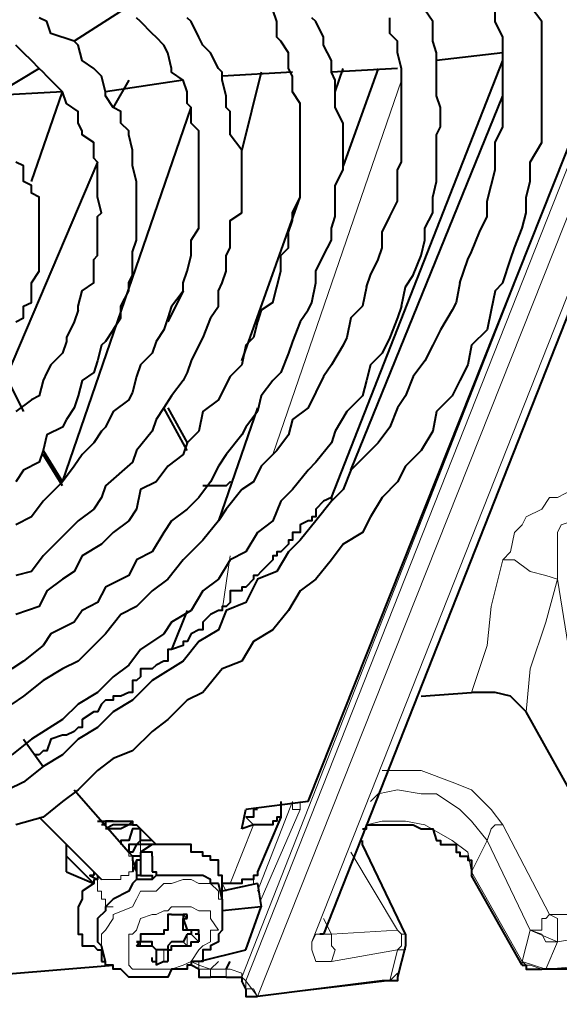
# Model space of a CAD drawing. Header units: millimetres. Extents: x 2 to 406, y 0 to 285.
# Tile 23 of 53: x 373.43 to 375.73, y 56.59 to 60.77. Entities that reach past the tile are written whole.
import ezdxf

# ---------------------------------------------------------------- set-up
doc = ezdxf.new("R2010")
doc.units = ezdxf.units.MM
doc.header["$MEASUREMENT"] = 0
doc.layers.get('0').update_dxf_attribs({"linetype": 'CONTINUOUS'})

msp = doc.modelspace()

# ---------------------------------------------------------------- linework, layer by layer
at = {"color": 0, "linetype": 'Continuous', "lineweight": 5, "true_color": 0x000007}
for p, q in [((374.2452, 56.7043), (374.2452, 56.7374)), ((374.3114, 56.7043), (374.3114, 56.7374)), ((375.6517, 56.7374), (375.6682, 56.7374)), ((374.9733, 56.6878), (375.0064, 56.6878))]:
    msp.add_line(p, q, dxfattribs=at)
for points in [[(376.8596, 63.0085), (374.3776, 56.7043)], [(376.8761, 62.9588), (374.3942, 56.6878)], [(376.9589, 62.9423), (374.4438, 56.6216)], [(376.1812, 60.6589), (374.6755, 56.8532)], [(375.056, 60.51), (374.51, 58.9215)], [(375.4862, 58.4748), (375.5193, 58.5079), (375.5359, 58.5906), (375.569, 58.6237), (375.5855, 58.6568), (375.6517, 58.6899), (375.6848, 58.7395), (375.7179, 58.7395), (375.7841, 58.7726)], [(375.7179, 58.3921), (375.7179, 58.5906), (375.7344, 58.6237), (375.7841, 58.6402)], [(374.328, 58.4913), (374.2949, 58.2597)], [(375.3539, 57.9122), (375.42, 58.1108), (375.4366, 58.2762), (375.4862, 58.4748)], [(375.7179, 58.3921), (375.6682, 58.4086), (375.602, 58.4251), (375.5359, 58.4748), (375.4862, 58.4748)], [(375.5855, 57.8295), (375.602, 58.0115), (375.6682, 58.21), (375.7179, 58.3921)], [(375.7179, 58.3921), (375.8999, 57.2669)], [(374.9733, 57.5813), (375.1388, 57.5813), (375.2711, 57.5316), (375.3539, 57.4986), (375.4366, 57.4158), (375.4862, 57.3496)], [(374.9236, 57.4489), (374.9567, 57.482), (375.0395, 57.4986), (375.1388, 57.482), (375.2049, 57.482), (375.3042, 57.4158), (375.3539, 57.3662), (375.42, 57.2834)], [(374.5927, 57.4489), (374.4438, 57.0683)], [(374.6258, 57.4158), (374.5927, 57.4158), (374.5927, 57.4489)], [(374.5927, 57.4489), (374.5927, 57.4489)], [(374.5927, 57.4489), (374.5927, 57.4489)], [(374.6258, 57.4489), (374.6258, 57.4158)], [(374.4273, 57.4158), (374.4273, 57.4158)], [(374.6258, 57.4158), (374.4604, 57.0353)], [(374.4273, 57.3496), (374.3942, 57.3827)], [(375.3539, 57.1511), (375.3373, 57.2338), (375.2711, 57.2834), (375.1553, 57.3496), (375.0726, 57.3662), (374.9733, 57.3662), (374.9071, 57.3496)], [(374.4273, 57.3496), (374.328, 57.1014)], [(375.4862, 57.3496), (375.4531, 57.3496), (375.4366, 57.3331), (375.42, 57.2834)], [(375.4862, 57.3496), (375.6848, 56.9691)], [(373.9474, 57.2669), (373.9474, 57.2834)], [(375.42, 57.2834), (375.3539, 57.1511)], [(375.42, 57.2834), (375.602, 56.9029)], [(373.8978, 57.2338), (373.8978, 57.2504)], [(373.9474, 57.2338), (373.9474, 57.2669)], [(374.8906, 57.2669), (374.8906, 57.2669)], [(373.633, 57.2007), (373.633, 57.1511)], [(373.782, 57.118), (373.8647, 57.118), (373.8647, 57.1345), (373.8978, 57.1345), (373.8978, 57.1511), (373.9143, 57.1511), (373.9143, 57.2173), (373.8978, 57.2173)], [(373.8978, 57.2173), (373.8978, 57.2338)], [(375.0395, 56.9029), (374.8409, 57.2338)], [(373.7654, 57.118), (373.7654, 57.1014)], [(373.7985, 56.7705), (373.782, 56.8202), (373.782, 56.8863), (373.7985, 56.9029), (373.8316, 56.9525), (373.8316, 56.9691), (373.9143, 57.0022), (373.9309, 57.0353), (373.9474, 57.0683), (374.0136, 57.0683), (374.0467, 57.1014), (374.0798, 57.1014), (374.1294, 57.118)], [(374.1294, 57.118), (374.1294, 57.118)], [(374.1294, 57.118), (374.1625, 57.118), (374.1956, 57.1014), (374.2452, 57.1014), (374.2783, 57.0683), (374.2783, 57.0353), (374.2949, 57.0353)], [(374.4273, 57.1014), (374.4273, 57.118)], [(375.569, 56.7705), (375.3539, 57.1511)], [(375.3539, 57.1345), (375.3539, 57.1511)], [(373.7654, 57.1014), (373.7654, 57.0683), (373.782, 57.0683), (373.782, 57.0353), (373.7985, 57.0353), (373.7985, 57.0022), (373.8316, 57.0022)], [(374.2949, 57.1014), (374.3114, 57.0683)], [(374.3776, 57.1014), (374.3776, 57.1014)], [(374.4604, 57.0353), (374.4604, 57.0353)], [(374.4604, 57.0353), (374.4604, 57.0353)], [(374.1294, 57.0022), (374.1294, 57.0022)], [(374.1294, 56.9691), (374.146, 56.9525)], [(374.146, 56.9525), (374.1294, 56.9691)], [(374.7251, 56.9525), (374.7582, 56.8863)], [(375.602, 56.9029), (375.6517, 56.9029), (375.6517, 56.9525), (375.6682, 56.9525), (375.6848, 56.9691)], [(375.6848, 56.9691), (375.9164, 56.9691)], [(375.6848, 56.9691), (375.7179, 56.9525), (375.7179, 56.8532)], [(374.146, 56.8367), (374.146, 56.8863)], [(374.1625, 56.8863), (374.1956, 56.8532)], [(374.1956, 56.8863), (374.1956, 56.9029)], [(374.7251, 56.8863), (374.692, 56.8863), (374.6755, 56.8532)], [(374.7251, 56.8863), (374.7582, 56.8863)], [(374.7582, 56.8863), (375.0395, 56.9029)], [(374.7582, 56.8863), (374.7582, 56.8367), (374.7747, 56.8202), (374.7582, 56.7705)], [(375.0395, 56.9029), (375.056, 56.8863), (375.0726, 56.8863)], [(375.0395, 56.8202), (375.056, 56.8367), (375.056, 56.8863), (375.0395, 56.9029)], [(375.569, 56.7705), (375.602, 56.9029)], [(375.7179, 56.8532), (375.9164, 56.8863)], [(373.9309, 56.8532), (373.9474, 56.8367)], [(373.9474, 56.8367), (373.9474, 56.8532)], [(374.0632, 56.8202), (374.0632, 56.8367)], [(374.1294, 56.8532), (374.146, 56.8367)], [(374.6755, 56.8532), (374.6755, 56.8202), (374.692, 56.7705), (374.7582, 56.7705)], [(375.0726, 56.8367), (375.0726, 56.8202), (375.0395, 56.8202)], [(375.6682, 56.7374), (375.7179, 56.8532)], [(374.0467, 56.7705), (374.0467, 56.8202)], [(374.0632, 56.8202), (374.0632, 56.7705)], [(374.7582, 56.7705), (375.0395, 56.8202)], [(375.0395, 56.8202), (375.0064, 56.6878)], [(374.0136, 56.7705), (374.0136, 56.754)], [(374.0136, 56.7374), (374.0136, 56.7374)], [(374.1956, 56.754), (374.1625, 56.7705)], [(374.1956, 56.754), (374.1956, 56.7705)], [(374.1956, 56.7374), (374.1956, 56.754)], [(374.2452, 56.7374), (374.2783, 56.7705)], [(374.3114, 56.7374), (374.2452, 56.7374)], [(374.3776, 56.7043), (374.3776, 56.7209), (374.328, 56.7374), (374.3114, 56.7374)], [(375.569, 56.754), (375.569, 56.7705)], [(375.8668, 56.754), (375.6682, 56.7374)], [(374.3942, 56.6878), (374.3776, 56.7043)], [(374.3776, 56.6878), (374.3776, 56.7043)], [(375.0395, 56.7043), (375.0395, 56.7209), (375.0064, 56.6878)], [(374.3942, 56.6547), (374.3942, 56.6878)], [(375.0064, 56.6878), (374.4438, 56.6216)]]:
    msp.add_lwpolyline(points, dxfattribs=at)
at = {"color": 0, "linetype": 'Continuous', "lineweight": 40, "true_color": 0x000007}
for points in [[(374.6589, 57.4489), (376.7934, 62.8099)], [(373.8978, 60.8244), (373.6661, 60.6755)], [(374.51, 59.5668), (374.5265, 59.633), (374.5431, 59.6992), (374.5431, 59.7654), (374.5762, 59.7985), (374.5762, 59.8647), (374.5927, 59.9143), (374.5927, 59.9474), (374.6258, 60.0136), (374.6258, 60.4107), (374.5927, 60.4603), (374.5927, 60.5265), (374.5762, 60.5596), (374.5762, 60.6258), (374.5431, 60.6755), (374.5265, 60.692), (374.5265, 60.7582), (374.51, 60.8078)], [(375.056, 59.5503), (375.0726, 59.633), (375.1057, 59.6827), (375.1388, 59.7654), (375.1553, 59.8316), (375.1553, 59.8812), (375.1884, 59.9474), (375.1884, 60.0136), (375.2049, 60.0798), (375.2049, 60.2783), (375.2215, 60.3114), (375.2215, 60.3942), (375.2049, 60.4438), (375.2049, 60.6258), (375.1884, 60.6755), (375.1884, 60.7582), (375.1553, 60.8078)], [(375.3042, 59.6496), (375.3373, 59.7489), (375.3539, 59.7819), (375.3869, 59.8647), (375.42, 59.9309), (375.42, 59.997), (375.4366, 60.0632), (375.4531, 60.1294), (375.4531, 60.2452), (375.4862, 60.3114), (375.4862, 60.692), (375.4531, 60.7582), (375.4531, 60.8078)], [(375.4531, 59.6165), (375.4862, 59.6496), (375.5193, 59.7489), (375.5359, 59.7985), (375.569, 59.8812), (375.5855, 59.9474), (375.5855, 60.0136), (375.602, 60.0798), (375.602, 60.1625), (375.6517, 60.2452), (375.6517, 60.7582), (375.602, 60.8244)], [(373.8316, 59.451), (373.8647, 59.5007), (373.8647, 59.5503), (373.8978, 59.6165), (373.8978, 59.6496), (373.9143, 59.6827), (373.9143, 59.7819), (373.9309, 59.8316), (373.9309, 60.0798), (373.9143, 60.146), (373.9143, 60.2122), (373.8978, 60.2783), (373.8978, 60.2949), (373.8647, 60.328), (373.8647, 60.3776), (373.8316, 60.3942), (373.7985, 60.4438), (373.7985, 60.4603), (373.782, 60.5265), (373.7654, 60.5431), (373.7489, 60.5596), (373.6992, 60.5927), (373.6827, 60.6589), (373.6661, 60.6755), (373.5668, 60.7085), (373.5503, 60.7582), (373.5172, 60.7747)], [(374.0798, 59.5503), (374.1294, 59.6165), (374.1294, 59.6496), (374.146, 59.6992), (374.1625, 59.7654), (374.1625, 59.8316), (374.1956, 59.8812), (374.1956, 60.2949), (374.1625, 60.328), (374.1625, 60.3942), (374.146, 60.4107), (374.146, 60.4603), (374.1294, 60.51), (374.0798, 60.5431), (374.0798, 60.5596), (374.0632, 60.6258), (374.0467, 60.6589), (374.0136, 60.692), (373.9971, 60.7085), (373.9474, 60.7582), (373.9309, 60.7747)], [(374.2452, 59.5007), (374.2783, 59.5503), (374.2783, 59.6165), (374.2949, 59.6496), (374.3114, 59.6992), (374.3114, 59.7654), (374.328, 59.7985), (374.328, 59.9143), (374.3776, 59.9474), (374.3776, 60.2122), (374.328, 60.2783), (374.328, 60.3776), (374.3114, 60.3942), (374.3114, 60.4438), (374.2949, 60.51), (374.2949, 60.5431), (374.2783, 60.5596), (374.2452, 60.6258), (374.2122, 60.6589), (374.1956, 60.692), (374.1625, 60.7582), (374.146, 60.7747)], [(374.6589, 59.5338), (374.6755, 59.5668), (374.692, 59.6496), (374.692, 59.6992), (374.7251, 59.7654), (374.7582, 59.8316), (374.7582, 59.8812), (374.7747, 59.9309), (374.7747, 60.0632), (374.8078, 60.1294), (374.8078, 60.328), (374.7747, 60.3942), (374.7747, 60.51), (374.7582, 60.5431), (374.7582, 60.5927), (374.7251, 60.6589), (374.7251, 60.692), (374.692, 60.7582), (374.6755, 60.7747)], [(374.9071, 59.633), (374.9236, 59.6827), (374.9567, 59.7489), (374.9733, 59.7985), (374.9733, 59.8647), (375.0064, 59.9309), (375.0395, 59.997), (375.0395, 60.1294), (375.056, 60.1625), (375.056, 60.5596), (375.0395, 60.6258), (375.0395, 60.6755), (375.0064, 60.7085), (375.0064, 60.7747)], [(373.6827, 59.5338), (373.6827, 59.5503), (373.6992, 59.6165), (373.7489, 59.6496), (373.7489, 59.7489), (373.7654, 59.7654), (373.7654, 59.9309), (373.782, 59.9474), (373.7654, 60.0136), (373.7654, 60.1625), (373.7489, 60.1791), (373.7489, 60.2452), (373.6992, 60.2783), (373.6992, 60.2949), (373.6827, 60.328), (373.6827, 60.3776), (373.633, 60.4107), (373.6165, 60.4603), (373.5668, 60.51), (373.5503, 60.5265), (373.5338, 60.5431), (373.5172, 60.5596), (373.4841, 60.5927), (373.451, 60.6258), (373.4179, 60.6589)], [(376.2143, 60.6589), (374.7251, 56.8863)], [(375.4862, 60.6258), (375.2049, 60.5927)], [(374.7582, 58.7395), (375.4862, 60.5927)], [(373.5172, 60.5596), (373.269, 60.4107)], [(374.5927, 60.5431), (374.2949, 60.5265)], [(374.4604, 60.5431), (374.3776, 60.2122)], [(375.0395, 60.5596), (374.7582, 60.5431)], [(374.7747, 60.4603), (374.8078, 60.5596)], [(374.9567, 60.5596), (374.8078, 60.146)], [(374.1294, 60.51), (373.7985, 60.4603)], [(373.8978, 60.51), (373.8316, 60.3942)], [(373.6165, 60.4603), (373.3021, 60.4438)], [(373.4841, 60.0798), (373.6165, 60.4603)], [(374.8409, 58.8554), (375.4862, 60.4438)], [(373.6165, 58.8057), (374.1625, 60.3942)], [(373.7654, 60.1625), (373.1863, 58.8057)], [(373.4179, 59.4841), (373.451, 59.5007), (373.451, 59.5503), (373.4841, 59.5668), (373.4841, 59.6496), (373.5172, 59.6992), (373.5172, 60.0136), (373.4841, 60.0301), (373.4841, 60.0632), (373.451, 60.0798), (373.451, 60.146), (373.4179, 60.1625)], [(374.3776, 59.3186), (374.6258, 60.0136)], [(375.3042, 59.6496), (375.2877, 59.5668), (375.2711, 59.5338), (375.2215, 59.451), (375.1884, 59.3848), (375.1553, 59.3186), (375.1057, 59.2525), (375.0726, 59.1697), (375.0395, 59.1201), (375.0064, 59.0374), (374.9567, 58.9712), (374.9071, 58.9215), (374.8409, 58.8554), (374.8078, 58.7726), (374.7582, 58.723), (374.692, 58.6402), (374.6258, 58.5575), (374.5762, 58.5079), (374.5265, 58.4251), (374.4438, 58.3921), (374.3942, 58.2928), (374.3114, 58.2597), (374.2783, 58.177), (374.1956, 58.1273), (374.1294, 58.0446), (373.9971, 57.9618), (373.9143, 57.8791), (373.8316, 57.8295), (373.7654, 57.7633), (373.6827, 57.7137), (373.6165, 57.6475), (373.5338, 57.5978), (373.451, 57.5316), (373.3848, 57.4986)], [(374.9071, 59.633), (374.8906, 59.5503), (374.8409, 59.5007), (374.8244, 59.4179), (374.8078, 59.3848), (374.7582, 59.3021), (374.7251, 59.2525), (374.692, 59.1863), (374.6589, 59.1201), (374.5927, 59.0705), (374.5762, 59.0043), (374.5265, 58.9381), (374.4604, 58.8719), (374.4273, 58.8057), (374.3776, 58.7726), (374.3114, 58.6899), (374.2783, 58.6402), (374.2122, 58.5575), (374.1294, 58.4748), (374.0632, 58.3921), (373.9971, 58.3424), (373.9309, 58.2762), (373.8647, 58.2431), (373.7985, 58.1604), (373.7489, 58.1108), (373.6827, 58.0446), (373.6165, 58.0115), (373.5338, 57.9618), (373.451, 57.8957), (373.4014, 57.8626)], [(375.4531, 59.6165), (375.4366, 59.5338), (375.42, 59.451), (375.3539, 59.3848), (375.3373, 59.3021), (375.3042, 59.2359), (375.2711, 59.1697), (375.2049, 59.1035), (375.1884, 59.0208), (375.1388, 58.9381), (375.0726, 58.8719), (375.0395, 58.8057), (374.9733, 58.7395), (374.9236, 58.6568), (374.8906, 58.5906), (374.8078, 58.541), (374.7582, 58.4748), (374.692, 58.3921), (374.6258, 58.3424), (374.5762, 58.2597), (374.51, 58.177), (374.4273, 58.1273), (374.3776, 58.0446), (374.2949, 58.0115), (374.2122, 57.9122), (374.146, 57.8791), (374.0632, 57.7964), (373.9971, 57.7467), (373.9143, 57.664), (373.8316, 57.6309), (373.7654, 57.5813), (373.6827, 57.4986), (373.6165, 57.4489), (373.5338, 57.3827), (373.4179, 57.3496)], [(374.1294, 59.6165), (374.0632, 59.4841)], [(375.056, 59.5503), (375.0395, 59.5007), (375.0064, 59.4179), (374.9733, 59.3517), (374.9236, 59.3021), (374.9071, 59.2359), (374.8906, 59.1697), (374.8244, 59.1035), (374.7747, 59.0208), (374.7582, 58.9712), (374.692, 58.8884), (374.6589, 58.8554), (374.5927, 58.7726), (374.5431, 58.723), (374.51, 58.6402), (374.4438, 58.5906), (374.3942, 58.5079), (374.328, 58.4748), (374.2783, 58.3921), (374.2122, 58.3424), (374.1625, 58.2597), (374.0798, 58.21), (374.0467, 58.1604), (373.9474, 58.0942), (373.8978, 58.028), (373.8316, 57.9784), (373.7654, 57.9122), (373.6827, 57.8626), (373.6165, 57.7964), (373.4841, 57.7137), (373.4014, 57.6475)], [(374.51, 59.5668), (374.4604, 59.5338), (374.4438, 59.4841), (374.4273, 59.4179), (374.3942, 59.3848), (374.3776, 59.3021), (374.328, 59.2525), (374.2949, 59.1863), (374.2783, 59.1532), (374.2122, 59.1035), (374.1956, 59.0208), (374.146, 58.9712), (374.1294, 58.9215), (374.0632, 58.8719), (374.0136, 58.8057), (373.9474, 58.7726), (373.9309, 58.6899), (373.8978, 58.6402), (373.8316, 58.5906), (373.782, 58.541), (373.6992, 58.4913), (373.6661, 58.4251), (373.6165, 58.3921), (373.5503, 58.3424), (373.5172, 58.2762), (373.4179, 58.2431)], [(374.0798, 59.5503), (374.0632, 59.5007), (374.0467, 59.451), (374.0136, 59.4014), (373.9971, 59.3517), (373.9474, 59.3021), (373.9309, 59.2525), (373.9143, 59.1863), (373.8978, 59.1532), (373.8316, 59.1035), (373.7985, 59.0374), (373.782, 59.0208), (373.7489, 58.9712), (373.6992, 58.9215), (373.6661, 58.8719), (373.6165, 58.8057), (373.5338, 58.723), (373.4841, 58.6568), (373.4179, 58.6237)], [(374.6589, 59.5338), (374.6258, 59.4841), (374.5927, 59.4014), (374.5762, 59.3517), (374.5431, 59.269), (374.51, 59.2359), (374.4604, 59.1697), (374.4438, 59.1035), (374.3942, 59.0374), (374.3776, 59.0043), (374.3114, 58.9215), (374.2783, 58.8719), (374.2452, 58.8057), (374.1956, 58.7395), (374.146, 58.6899), (374.0798, 58.6402), (374.0467, 58.5906), (373.9971, 58.5079), (373.9309, 58.4748), (373.8978, 58.4086), (373.7985, 58.359), (373.7654, 58.2928), (373.6992, 58.2597), (373.6661, 58.21), (373.5668, 58.1604), (373.5338, 58.1108), (373.451, 58.0446), (373.4014, 58.0115)], [(373.6827, 59.5338), (373.6661, 59.4841), (373.633, 59.4179), (373.633, 59.4014), (373.6165, 59.3517), (373.5668, 59.3021), (373.5503, 59.269), (373.5338, 59.2359), (373.5172, 59.1697), (373.4841, 59.1532), (373.4179, 59.1035)], [(374.2452, 59.5007), (374.2122, 59.4179), (374.1956, 59.3848), (374.1625, 59.3186), (374.146, 59.269), (374.1294, 59.2359), (374.0798, 59.1697), (374.0467, 59.1201), (374.0136, 59.0705), (373.9971, 59.0208), (373.9309, 58.9381), (373.9143, 58.8884), (373.7985, 58.7892), (373.782, 58.7395), (373.7489, 58.6899), (373.6827, 58.6402), (373.5338, 58.4913), (373.4841, 58.4251), (373.4179, 58.4086)], [(373.8316, 59.451), (373.7985, 59.4014), (373.782, 59.3848), (373.7654, 59.3186), (373.7489, 59.269), (373.6992, 59.2359), (373.6827, 59.1697), (373.6661, 59.1201), (373.633, 59.0705), (373.6165, 59.0374), (373.5503, 59.0043), (373.5338, 58.9381), (373.5172, 58.8884), (373.451, 58.8554), (373.4179, 58.8057)], [(373.3848, 59.2359), (373.451, 59.1035)], [(374.146, 58.9381), (374.0467, 59.1201)], [(374.0632, 59.1201), (374.146, 58.9712)], [(374.4438, 59.1201), (374.2783, 58.6402)], [(373.5338, 58.9381), (373.6165, 58.8057)], [(373.6165, 58.7892), (373.5338, 58.9215)], [(374.328, 58.8057), (374.328, 58.8057), (374.3114, 58.7892), (374.2122, 58.7892)], [(374.7582, 58.7395), (374.7251, 58.723), (374.692, 58.6899), (374.692, 58.6568), (374.6755, 58.6568), (374.6755, 58.6402), (374.6589, 58.6402), (374.6258, 58.6237), (374.6258, 58.5906), (374.5927, 58.5906), (374.5927, 58.5575), (374.5762, 58.5575), (374.5762, 58.541), (374.5431, 58.5079), (374.5265, 58.5079), (374.5265, 58.4913), (374.51, 58.4913), (374.51, 58.4748), (374.4604, 58.4251), (374.4438, 58.4086), (374.4273, 58.4086), (374.4273, 58.3921), (374.3942, 58.359), (374.3776, 58.359), (374.3776, 58.3424), (374.328, 58.3424), (374.328, 58.2928), (374.3114, 58.2762), (374.2949, 58.2762), (374.2949, 58.2597), (374.2783, 58.2597), (374.2452, 58.2431), (374.2122, 58.21), (374.2122, 58.177), (374.1956, 58.177), (374.1625, 58.1604), (374.146, 58.1273), (374.1294, 58.1273), (374.1294, 58.1108), (374.0798, 58.0942), (374.0632, 58.0942), (374.0632, 58.0446), (374.0467, 58.0446), (374.0136, 58.028), (373.9971, 58.0115), (373.9474, 58.0115), (373.9474, 57.9784), (373.9309, 57.9618), (373.9143, 57.9618), (373.9143, 57.9122), (373.8978, 57.9122), (373.8647, 57.8957), (373.8316, 57.8957), (373.8316, 57.8791), (373.7985, 57.8791), (373.782, 57.8626), (373.7654, 57.8295), (373.7489, 57.8295), (373.6992, 57.7964), (373.6992, 57.7633), (373.6827, 57.7633), (373.6661, 57.7467), (373.633, 57.7302), (373.6165, 57.7302), (373.5668, 57.7137), (373.5503, 57.664), (373.5338, 57.664), (373.5172, 57.6475)], [(374.7582, 58.7395), (374.7582, 58.723)], [(374.146, 58.2597), (374.0798, 58.0942)], [(375.1388, 57.8957), (375.3539, 57.9122)], [(375.5855, 57.8295), (375.5359, 57.8791), (375.5193, 57.8957), (375.4531, 57.9122), (375.3539, 57.9122)], [(375.8999, 57.2669), (375.5855, 57.8295)], [(373.451, 57.7137), (373.5338, 57.5978)], [(373.5172, 57.6475), (373.5007, 57.6475)], [(373.6661, 57.4986), (373.8978, 57.2338)], [(374.6589, 57.4489), (374.3942, 57.4158)], [(374.5431, 57.4489), (374.5431, 57.3827)], [(374.3776, 57.3331), (374.3942, 57.4158)], [(374.4438, 57.4158), (374.4273, 57.4158), (374.4273, 57.3827), (374.3942, 57.3827)], [(373.5172, 57.3827), (373.782, 57.118)], [(373.7654, 57.3662), (373.9143, 57.3662), (373.9143, 57.3496), (373.9309, 57.3496)], [(373.8316, 57.3662), (373.7985, 57.3662), (373.7985, 57.3496), (373.782, 57.3496)], [(373.9143, 57.3662), (373.8978, 57.3496), (373.8316, 57.3496), (373.7985, 57.3331)], [(374.5431, 57.3827), (374.4438, 57.1511), (374.4438, 57.1345), (374.4273, 57.1345), (374.4273, 57.118), (374.3776, 57.118), (374.3776, 57.1014), (374.328, 57.1014)], [(374.5431, 57.3827), (374.5265, 57.3827), (374.5265, 57.3662), (374.51, 57.3662), (374.51, 57.3496), (374.4273, 57.3496)], [(373.9143, 57.3496), (373.8978, 57.3496), (373.8647, 57.3331), (373.7985, 57.3331)], [(373.9474, 57.2834), (373.9474, 57.3331), (373.9143, 57.3331), (373.8978, 57.2834), (373.8647, 57.2834), (373.8647, 57.2669)], [(374.0136, 57.2669), (373.9309, 57.3496)], [(374.4273, 57.3496), (374.3776, 57.3331)], [(374.8906, 57.3331), (374.9071, 57.3331), (374.9071, 57.3496), (375.1057, 57.3496), (375.1388, 57.3331), (375.1884, 57.3331), (375.2049, 57.2834), (375.2215, 57.2834), (375.2215, 57.2669), (375.2877, 57.2669), (375.2877, 57.2338), (375.3042, 57.2338), (375.3042, 57.2173), (375.3373, 57.2173), (375.3373, 57.2007), (375.3539, 57.2007), (375.3539, 57.1345)], [(373.9474, 57.2834), (373.9309, 57.2669), (373.8978, 57.2669), (373.8978, 57.2338)], [(373.9971, 57.2834), (373.9474, 57.2834)], [(373.9971, 57.2834), (373.9971, 57.2834)], [(374.8906, 57.2669), (374.8906, 57.2834)], [(373.633, 57.1511), (373.633, 57.2669)], [(373.8978, 57.2338), (373.8812, 57.2504)], [(373.9474, 57.2669), (373.9309, 57.2669), (373.9143, 57.2338), (373.8978, 57.2338)], [(373.9971, 57.2669), (373.9474, 57.2669)], [(374.2783, 57.1511), (374.2783, 57.2007), (374.2452, 57.2007), (374.2452, 57.2173), (374.2122, 57.2173), (374.2122, 57.2338), (374.1625, 57.2338), (374.1625, 57.2669), (373.9971, 57.2669), (373.9474, 57.2338)], [(375.0726, 56.8863), (374.8906, 57.2669)], [(373.633, 57.2173), (373.7489, 57.1014)], [(373.8978, 57.2338), (373.9143, 57.2173)], [(373.9474, 57.2173), (373.9143, 57.2173)], [(373.9143, 57.2173), (373.9143, 57.2007), (373.9309, 57.1511), (373.9309, 57.118), (373.9143, 57.1014)], [(373.9474, 57.2007), (373.9309, 57.2007), (373.9143, 57.1511)], [(373.9474, 57.2007), (373.9309, 57.2007), (373.9309, 57.1511)], [(373.9971, 57.2173), (373.9971, 57.2338), (373.9474, 57.2338)], [(373.9474, 57.2338), (373.9474, 57.1345), (373.9971, 57.1345), (373.9971, 57.118)], [(373.9971, 57.2173), (373.9971, 57.2173)], [(373.9971, 57.2173), (373.9971, 57.2173)], [(373.9971, 57.2173), (373.9971, 57.2173)], [(373.9971, 57.2173), (373.9971, 57.2007)], [(373.9971, 57.2007), (373.9971, 57.2007)], [(373.9971, 57.2007), (373.9971, 57.2007)], [(373.9971, 57.2007), (373.9971, 57.1511)], [(373.633, 57.1511), (373.633, 57.1676)], [(373.633, 57.1511), (373.7489, 57.1014)], [(373.7489, 57.118), (373.7489, 57.1014), (373.6992, 57.0683), (373.6992, 57.0353), (373.6827, 57.0022), (373.6827, 56.8863), (373.6992, 56.8863), (373.6992, 56.8532)], [(373.7489, 57.1345), (373.7323, 57.1345), (373.7654, 57.118)], [(373.7489, 57.1345), (373.7323, 57.1345)], [(373.7489, 57.1511), (373.7489, 57.1345)], [(373.7489, 57.1511), (373.7489, 57.1345)], [(373.7654, 57.1345), (373.7654, 57.118), (373.7489, 57.118)], [(374.0798, 57.1345), (374.0136, 57.1345), (373.9971, 57.118), (373.9309, 57.118), (373.9143, 57.1014), (373.8978, 57.0683), (373.8316, 57.0353), (373.7985, 57.0022), (373.7985, 56.9856), (373.7654, 56.9525), (373.7654, 56.8532), (373.782, 56.8367)], [(373.9474, 57.1345), (373.9309, 57.1345), (373.9309, 57.118)], [(373.9971, 57.1511), (374.0136, 57.1511), (374.0136, 57.1345)], [(374.0136, 57.1345), (374.0136, 57.1345)], [(374.2783, 57.1014), (374.2452, 57.1014), (374.2452, 57.118), (374.2122, 57.1345), (374.0798, 57.1345)], [(374.2949, 57.0353), (374.2949, 57.1345), (374.2783, 57.1345), (374.2783, 57.1511)], [(375.569, 56.754), (375.3539, 57.1345)], [(374.2949, 57.0353), (374.2783, 57.1014)], [(374.4438, 57.1014), (374.2949, 57.0683)], [(374.328, 57.1014), (374.2949, 57.1014)], [(374.4438, 57.1014), (374.4604, 57.0022)], [(374.2949, 57.0353), (374.2949, 56.9029), (374.2783, 56.8863), (374.2783, 56.8532), (374.2452, 56.8367), (374.2452, 56.8202), (374.2122, 56.8202), (374.2122, 56.7705), (374.1625, 56.7705), (374.1625, 56.754), (374.146, 56.754), (374.146, 56.7374), (374.0798, 56.7374), (374.0632, 56.7043), (373.9971, 56.7043)], [(374.2949, 57.0353), (374.2949, 57.0353)], [(374.4604, 57.0022), (374.2949, 56.9856)], [(374.3942, 56.8202), (374.4604, 57.0022)], [(374.0632, 56.9525), (374.0632, 56.9029), (374.0467, 56.9029), (374.0467, 56.8863), (373.9971, 56.8863)], [(374.0798, 56.9691), (374.0632, 56.9691), (374.0632, 56.9525)], [(374.0632, 56.9525), (374.0632, 56.9525)], [(374.0798, 56.9691), (374.1294, 56.9691)], [(374.146, 56.9691), (374.1294, 56.9691)], [(374.1294, 56.9691), (374.1294, 56.9525)], [(374.1294, 56.9525), (374.146, 56.9029)], [(374.146, 56.9029), (374.1294, 56.9029), (374.1294, 56.9525), (374.146, 56.9525)], [(374.146, 56.9525), (374.146, 56.9691)], [(374.146, 56.9525), (374.146, 56.9525)], [(373.9971, 56.8863), (373.9474, 56.8863), (373.9474, 56.8532)], [(373.9971, 56.8863), (373.9971, 56.8863)], [(374.146, 56.8863), (374.1294, 56.8532)], [(374.1625, 56.9029), (374.146, 56.9029)], [(374.1625, 56.8863), (374.146, 56.8863)], [(374.1625, 56.9029), (374.1625, 56.9029)], [(374.1956, 56.8863), (374.1956, 56.9029), (374.1625, 56.9029)], [(374.1625, 56.9029), (374.1625, 56.8863)], [(374.1956, 56.8863), (374.1791, 56.8863)], [(374.1956, 56.8863), (374.1956, 56.8532)], [(374.7251, 56.8863), (374.7085, 56.8863)], [(375.0726, 56.8863), (375.0726, 56.8367)], [(373.6992, 56.8532), (373.6992, 56.8367), (373.7489, 56.8367), (373.7654, 56.8202), (373.782, 56.8202), (373.782, 56.7705)], [(373.7985, 56.7705), (373.782, 56.8367)], [(373.9474, 56.8532), (373.9309, 56.8532)], [(373.9309, 56.8367), (373.9474, 56.8532)], [(373.9309, 56.8367), (373.9474, 56.8367)], [(373.9309, 56.8367), (373.9309, 56.8367)], [(373.9971, 56.8367), (373.9971, 56.8532), (373.9474, 56.8532)], [(373.9474, 56.8367), (373.9474, 56.8367)], [(373.9474, 56.8367), (373.9971, 56.8367), (374.0136, 56.8202)], [(373.9971, 56.8367), (374.0136, 56.8202)], [(374.1294, 56.8532), (374.0798, 56.8532), (374.0632, 56.8367)], [(374.0632, 56.8367), (374.0632, 56.8202)], [(374.0632, 56.8202), (374.0798, 56.8202), (374.0798, 56.8367), (374.146, 56.8367)], [(374.146, 56.8367), (374.1625, 56.8367), (374.1625, 56.8532), (374.1956, 56.8532)], [(374.146, 56.8367), (374.146, 56.8367)], [(375.0726, 56.8367), (375.0395, 56.7043)], [(373.9971, 56.7705), (373.9971, 56.7871)], [(374.0467, 56.8202), (374.0136, 56.8202)], [(374.0136, 56.8202), (374.0136, 56.7705)], [(374.0632, 56.8202), (374.0467, 56.8202)], [(374.0632, 56.8202), (374.0632, 56.7705)], [(374.1956, 56.7705), (374.3942, 56.8202)], [(371.8295, 56.5885), (373.8316, 56.754)], [(373.782, 56.7705), (373.7985, 56.7705)], [(373.9971, 56.7043), (373.8978, 56.7043), (373.8647, 56.7374), (373.8316, 56.7374), (373.8316, 56.754), (373.7985, 56.754), (373.7985, 56.7705)], [(373.9971, 56.7705), (374.0136, 56.7705), (374.0136, 56.754)], [(373.9971, 56.7705), (374.0136, 56.7705)], [(374.0467, 56.7705), (374.0136, 56.754)], [(374.0467, 56.7705), (374.0632, 56.7705)], [(374.1956, 56.7374), (374.1625, 56.754)], [(374.1956, 56.7374), (374.1956, 56.7043), (374.2452, 56.7043)], [(374.3114, 56.7374), (374.328, 56.7705)], [(375.569, 56.754), (375.5855, 56.754), (375.5855, 56.7374), (375.6517, 56.7374)], [(375.8668, 56.7374), (375.6517, 56.7374)], [(374.3114, 56.7043), (374.2452, 56.7043)], [(374.3114, 56.7043), (374.3776, 56.7043), (374.3776, 56.6878)], [(375.0395, 56.7043), (375.0395, 56.6878), (374.9733, 56.6878)], [(374.3942, 56.6547), (374.3776, 56.6878)], [(374.3942, 56.6547), (374.3942, 56.6216), (374.4438, 56.6216)], [(374.9733, 56.6878), (374.4438, 56.6216)]]:
    msp.add_lwpolyline(points, dxfattribs=at)
at = {"color": 0, "linetype": 'Continuous', "lineweight": 5, "true_color": 0x000007}
for points in [[(374.0136, 56.7374), (373.9143, 56.7374), (373.8978, 56.754), (373.8978, 56.8863), (373.9143, 56.8863), (373.9309, 56.9029), (373.9474, 56.9525), (373.9971, 56.9691), (374.0136, 56.9691), (374.0467, 56.9856), (374.0632, 56.9856), (374.0798, 57.0022), (374.1625, 57.0022), (374.1956, 56.9856), (374.2452, 56.9856), (374.2452, 56.9525), (374.2783, 56.9029), (374.2452, 56.9029), (374.2452, 56.8532), (374.2122, 56.8367), (374.1956, 56.8202), (374.1625, 56.7705), (374.1294, 56.754), (374.0798, 56.7374)], [(375.7179, 56.8532), (375.6682, 56.8532), (375.6517, 56.8863), (375.602, 56.9029)], [(374.2452, 56.7374), (374.1956, 56.7374), (374.1956, 56.754)], [(375.6682, 56.7374), (375.6517, 56.7374), (375.602, 56.754), (375.5855, 56.754), (375.569, 56.7705)], [(374.4438, 56.6216), (374.4438, 56.6216), (374.4273, 56.6547), (374.3942, 56.6547), (374.3942, 56.6878)]]:
    msp.add_lwpolyline(points, close=True, dxfattribs=at)

doc.saveas('drawing.dxf')
